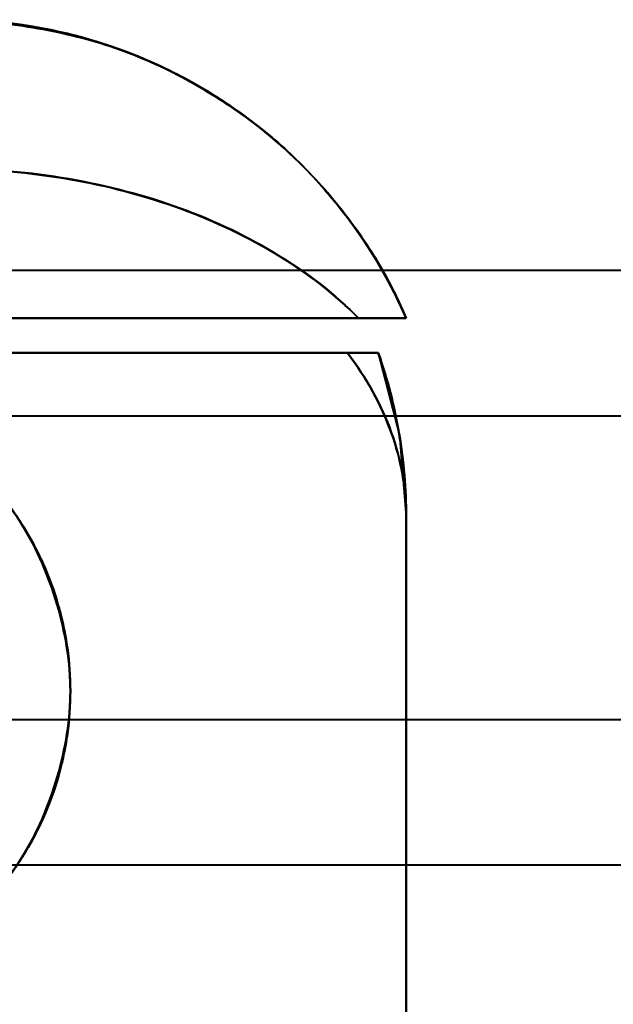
# Model space of a CAD drawing. Header units: millimetres. Extents: x -1442 to 3067, y -120 to 936.
# Tile 60 of 72: x 269 to 281, y 723 to 742. Entities that reach past the tile are written whole.
import ezdxf

# ---------------------------------------------------------------- set-up
doc = ezdxf.new("R2010")
doc.units = ezdxf.units.MM
doc.layers.add('G-IMPT', color=8, linetype='Continuous', lineweight=40)

# ---------------------------------------------------------------- blocks, each defined once
blk = doc.blocks.new('NEXA 400 CALQUES_dwg-748074-Gauche')
at = {"layer": 'G-IMPT'}
for p, q in [((287, 737.327), (254.35, 737.327)), ((287, 737.327), (254.35, 737.327)), ((265.485, 736.372), (276.665, 736.372)), ((276.665, 736.372), (265.485, 736.372)), ((265.485, 736.372), (276.665, 736.372)), ((276.665, 736.372), (265.485, 736.372)), ((275.707, 736.372), (267.221, 736.372)), ((267.221, 736.372), (275.707, 736.372)), ((275.707, 736.372), (267.221, 736.372)), ((267.221, 736.372), (275.707, 736.372)), ((266.387, 735.672), (275.484, 735.672)), ((275.484, 735.672), (266.387, 735.672)), ((275.484, 735.672), (266.387, 735.672)), ((266.387, 735.672), (275.484, 735.672)), ((282.55, 734.402), (265.85, 734.402)), ((282.55, 734.402), (265.85, 734.402)), ((276.665, 722.072), (276.665, 732.372)), ((265.85, 728.302), (282.55, 728.302)), ((265.85, 728.302), (282.55, 728.302)), ((254.35, 725.377), (287, 725.377)), ((254.35, 725.377), (287, 725.377))]:
    blk.add_line(p, q, dxfattribs=at)
at = {"layer": 'G-IMPT', "flags": 128}
for points in [[(276.105, 735.672), (270.579, 735.672), (265.052, 735.672), (259.526, 735.672), (254, 735.672)], [(254, 735.672), (259.526, 735.672), (265.052, 735.672), (270.579, 735.672), (276.105, 735.672)], [(276.105, 735.672), (270.579, 735.672), (265.052, 735.672), (259.526, 735.672), (254, 735.672)], [(254, 735.672), (259.526, 735.672), (265.052, 735.672), (270.579, 735.672), (276.105, 735.672)], [(276.104, 735.673), (276.528, 734.016), (276.665, 732.372)], [(276.665, 673.372), (276.665, 688.122), (276.665, 702.872), (276.665, 717.622), (276.665, 732.372)], [(276.665, 673.372), (276.665, 688.122), (276.665, 702.872), (276.665, 717.622), (276.665, 732.372)], [(276.665, 732.372), (276.665, 729.797), (276.665, 727.222), (276.665, 724.647), (276.665, 722.072)], [(276.665, 722.072), (276.665, 724.647), (276.665, 727.222), (276.665, 729.797), (276.665, 732.372)], [(276.665, 732.372), (276.665, 717.622), (276.665, 702.872), (276.665, 688.122), (276.665, 673.372)], [(276.665, 732.372), (276.665, 729.797), (276.665, 727.222), (276.665, 724.647), (276.665, 722.072)], [(276.665, 722.072), (276.665, 724.647), (276.665, 727.222), (276.665, 729.797), (276.665, 732.372)], [(276.665, 732.372), (276.665, 717.622), (276.665, 702.872), (276.665, 688.122), (276.665, 673.372)]]:
    blk.add_lwpolyline(points, dxfattribs=at)
at = {"layer": 'G-IMPT'}
for centre, radius, start, end in [((266.665, 732.372), 10, 0, 19.2688), ((266.665, 732.372), 10, 360, 19.2688), ((266.665, 732.372), 10, 0, 19.2688), ((266.665, 732.372), 10, 0, 19.2688), ((263.665, 728.872), 6.25, 0, 180), ((263.665, 728.872), 6.25, 0, 180), ((263.665, 728.872), 6.25, 0, 180), ((263.665, 728.872), 6.25, 0, 180), ((263.665, 728.872), 6.25, 180, 360), ((263.665, 728.872), 6.25, 180, 0), ((263.665, 728.872), 6.25, 180, 0), ((263.665, 728.872), 6.25, 180, 0)]:
    blk.add_arc(centre, radius, start, end, dxfattribs=at)
for points in [[(276.665, 736.372), (276.279, 737.258), (275.248, 738.916), (273.054, 740.857), (270.398, 742.09), (268.466, 742.372), (267.5, 742.372)], [(267.5, 742.372), (268.466, 742.372), (270.398, 742.09), (273.054, 740.857), (275.248, 738.916), (276.279, 737.258), (276.665, 736.372)], [(275.707, 736.372), (275.248, 736.839), (274.172, 737.67), (272.174, 738.632), (269.906, 739.238), (268.302, 739.371), (267.5, 739.372)], [(267.5, 739.372), (269.104, 739.372), (272.311, 738.821), (274.79, 737.294), (275.706, 736.372)], [(267.5, 739.372), (268.302, 739.368), (269.906, 739.233), (272.174, 738.632), (274.172, 737.675), (275.248, 736.841), (275.707, 736.372)], [(276.665, 732.372), (276.665, 732.66), (276.615, 733.231), (276.39, 734.077), (276.018, 734.899), (275.677, 735.418), (275.484, 735.672)], [(275.484, 735.672), (275.682, 735.672), (275.991, 735.672), (276.102, 735.672), (276.104, 735.672)], [(276.104, 735.672), (276.102, 735.672), (275.991, 735.672), (275.682, 735.672), (275.484, 735.672)], [(276.665, 732.372), (276.665, 732.653), (276.642, 733.213), (276.536, 734.048), (276.36, 734.871), (276.197, 735.408), (276.105, 735.672)]]:
    blk.add_open_spline(points, degree=3, dxfattribs=at)
for points, knots in [([(276.665, 736.372), (276.497, 736.758), (276.108, 737.516), (275.363, 738.597), (274.632, 739.406), (273.971, 740.006), (273.423, 740.44), (272.816, 740.853), (272.158, 741.232), (271.457, 741.567), (270.721, 741.85), (269.957, 742.077), (268.896, 742.301), (268.064, 742.372), (267.5, 742.372)], [0, 0, 0, 0, 0.125, 0.25, 0.375, 0.4375, 0.5, 0.5625, 0.625, 0.6875, 0.75, 0.8125, 0.875, 1, 1, 1, 1]), ([(267.5, 742.372), (268.466, 742.372), (269.915, 742.161), (271.726, 741.474), (272.996, 740.768), (274.151, 739.887), (275.505, 738.501), (276.279, 737.258), (276.665, 736.372)], [0, 0, 0, 0, 0.25, 0.375, 0.5, 0.625, 0.75, 1, 1, 1, 1]), ([(267.5, 742.372), (268.068, 742.356), (268.901, 742.278), (269.959, 742.063), (270.721, 741.851), (271.455, 741.571), (272.158, 741.228), (272.816, 740.842), (273.423, 740.439), (273.97, 740.017), (274.467, 739.561), (274.923, 739.081), (275.346, 738.581), (275.737, 738.063), (276.204, 737.342), (276.496, 736.769), (276.665, 736.372)], [0, 0, 0, 0, 0.125, 0.1875, 0.25, 0.3125, 0.375, 0.4375, 0.5, 0.5625, 0.625, 0.6875, 0.75, 0.8125, 0.875, 1, 1, 1, 1]), ([(267.5, 742.372), (268.064, 742.372), (268.896, 742.301), (269.957, 742.077), (270.721, 741.85), (271.457, 741.567), (272.158, 741.232), (272.816, 740.853), (273.423, 740.44), (273.971, 740.006), (274.632, 739.406), (275.363, 738.597), (276.108, 737.516), (276.497, 736.758), (276.665, 736.372)], [0, 0, 0, 0, 0.125, 0.1875, 0.25, 0.3125, 0.375, 0.4375, 0.5, 0.5625, 0.625, 0.75, 0.875, 1, 1, 1, 1]), ([(276.665, 736.372), (276.279, 737.258), (275.505, 738.501), (274.151, 739.887), (272.996, 740.768), (271.726, 741.474), (269.915, 742.161), (268.466, 742.372), (267.5, 742.372)], [0, 0, 0, 0, 0.25, 0.375, 0.5, 0.625, 0.75, 1, 1, 1, 1]), ([(276.665, 736.372), (276.496, 736.769), (276.204, 737.342), (275.737, 738.063), (275.346, 738.581), (274.923, 739.081), (274.467, 739.561), (273.97, 740.017), (273.423, 740.439), (272.816, 740.842), (272.158, 741.228), (271.455, 741.571), (270.721, 741.851), (269.959, 742.063), (268.901, 742.278), (268.068, 742.356), (267.5, 742.372)], [0, 0, 0, 0, 0.125, 0.1875, 0.25, 0.3125, 0.375, 0.4375, 0.5, 0.5625, 0.625, 0.6875, 0.75, 0.8125, 0.875, 1, 1, 1, 1]), ([(275.706, 736.372), (275.248, 736.833), (274.172, 737.677), (271.508, 738.958), (269.104, 739.372), (267.5, 739.372)], [0, 0, 0, 0, 0.25, 0.5, 1, 1, 1, 1]), ([(275.706, 736.372), (275.854, 736.37), (276.056, 736.373), (276.247, 736.373), (276.343, 736.372), (276.409, 736.373), (276.468, 736.373), (276.519, 736.372), (276.563, 736.371), (276.636, 736.372), (276.664, 736.376), (276.665, 736.372)], [0, 0, 0, 0, 0.25, 0.375, 0.4375, 0.5, 0.5625, 0.625, 0.6875, 0.75, 1, 1, 1, 1]), ([(276.665, 736.372), (276.664, 736.376), (276.636, 736.372), (276.563, 736.371), (276.519, 736.372), (276.468, 736.373), (276.409, 736.373), (276.343, 736.372), (276.247, 736.373), (276.056, 736.373), (275.854, 736.37), (275.706, 736.372)], [0, 0, 0, 0, 0.25, 0.3125, 0.375, 0.4375, 0.5, 0.5625, 0.625, 0.75, 1, 1, 1, 1]), ([(276.665, 736.372), (276.664, 736.372), (276.62, 736.372), (276.361, 736.372), (276.006, 736.372), (275.706, 736.372)], [0, 0, 0, 0, 0.25, 0.5, 1, 1, 1, 1]), ([(275.706, 736.372), (276.006, 736.372), (276.361, 736.372), (276.62, 736.372), (276.664, 736.372), (276.665, 736.372)], [0, 0, 0, 0, 0.5, 0.75, 1, 1, 1, 1]), ([(276.104, 735.672), (276.103, 735.675), (276.082, 735.672), (276.013, 735.672), (275.943, 735.673), (275.854, 735.672), (275.714, 735.672), (275.582, 735.67), (275.484, 735.672)], [0, 0, 0, 0, 0.25, 0.375, 0.5, 0.625, 0.75, 1, 1, 1, 1]), ([(275.484, 735.672), (275.582, 735.67), (275.714, 735.672), (275.854, 735.672), (275.943, 735.673), (276.013, 735.672), (276.082, 735.672), (276.103, 735.675), (276.104, 735.672)], [0, 0, 0, 0, 0.25, 0.375, 0.5, 0.625, 0.75, 1, 1, 1, 1]), ([(275.484, 735.672), (275.87, 735.167), (276.313, 734.359), (276.614, 733.231), (276.665, 732.659), (276.665, 732.372)], [0, 0, 0, 0, 0.5, 0.75, 1, 1, 1, 1]), ([(276.665, 732.372), (276.665, 732.659), (276.614, 733.231), (276.313, 734.359), (275.87, 735.167), (275.484, 735.672)], [0, 0, 0, 0, 0.25, 0.5, 1, 1, 1, 1]), ([(275.484, 735.672), (275.87, 735.164), (276.315, 734.36), (276.615, 733.231), (276.665, 732.66), (276.665, 732.372)], [0, 0, 0, 0, 0.5, 0.75, 1, 1, 1, 1]), ([(276.665, 732.372), (276.665, 732.653), (276.641, 733.213), (276.499, 734.326), (276.288, 735.143), (276.104, 735.672)], [0, 0, 0, 0, 0.25, 0.5, 1, 1, 1, 1]), ([(276.104, 735.672), (276.288, 735.143), (276.499, 734.326), (276.641, 733.213), (276.665, 732.653), (276.665, 732.372)], [0, 0, 0, 0, 0.5, 0.75, 1, 1, 1, 1]), ([(276.105, 735.672), (276.29, 735.143), (276.5, 734.326), (276.642, 733.213), (276.665, 732.653), (276.665, 732.372)], [0, 0, 0, 0, 0.5, 0.75, 1, 1, 1, 1]), ([(269.915, 728.872), (269.915, 729.16), (269.885, 729.594), (269.785, 730.168), (269.644, 730.735), (269.439, 731.297), (269.176, 731.832), (268.953, 732.214), (268.709, 732.572), (268.443, 732.909), (268.156, 733.226), (267.845, 733.526), (267.509, 733.807), (267.036, 734.15), (266.653, 734.37), (266.387, 734.499)], [0, 0, 0, 0, 0.125, 0.1875, 0.25, 0.375, 0.4375, 0.5, 0.5625, 0.625, 0.6875, 0.75, 0.8125, 0.875, 1, 1, 1, 1]), ([(266.387, 734.499), (266.948, 734.204), (267.692, 733.698), (268.479, 732.889), (268.963, 732.225), (269.36, 731.464), (269.668, 730.613), (269.867, 729.727), (269.939, 728.873), (269.867, 728.02), (269.601, 726.835), (269.123, 725.738), (268.479, 724.855), (267.692, 724.046), (266.948, 723.54), (266.387, 723.246)], [0, 0, 0, 0, 0.125, 0.1875, 0.25, 0.3125, 0.375, 0.4375, 0.5, 0.5625, 0.625, 0.75, 0.8125, 0.875, 1, 1, 1, 1]), ([(266.387, 734.499), (266.653, 734.37), (267.036, 734.149), (267.51, 733.806), (267.845, 733.526), (268.156, 733.226), (268.443, 732.909), (268.708, 732.573), (268.952, 732.215), (269.175, 731.833), (269.439, 731.298), (269.643, 730.736), (269.784, 730.168), (269.885, 729.594), (269.915, 729.16), (269.915, 728.872)], [0, 0, 0, 0, 0.125, 0.1875, 0.25, 0.3125, 0.375, 0.4375, 0.5, 0.5625, 0.625, 0.75, 0.8125, 0.875, 1, 1, 1, 1]), ([(266.387, 723.246), (266.948, 723.54), (267.692, 724.047), (268.479, 724.856), (268.963, 725.519), (269.36, 726.281), (269.668, 727.132), (269.867, 728.018), (269.939, 728.871), (269.867, 729.724), (269.601, 730.909), (269.123, 732.007), (268.479, 732.889), (267.692, 733.699), (266.948, 734.205), (266.387, 734.499)], [0, 0, 0, 0, 0.125, 0.1875, 0.25, 0.3125, 0.375, 0.4375, 0.5, 0.5625, 0.625, 0.75, 0.8125, 0.875, 1, 1, 1, 1]), ([(266.387, 723.246), (266.653, 723.375), (267.036, 723.595), (267.51, 723.938), (267.845, 724.219), (268.156, 724.518), (268.443, 724.835), (268.708, 725.172), (268.952, 725.53), (269.175, 725.912), (269.439, 726.447), (269.643, 727.009), (269.784, 727.576), (269.885, 728.151), (269.915, 728.585), (269.915, 728.872)], [0, 0, 0, 0, 0.125, 0.1875, 0.25, 0.3125, 0.375, 0.4375, 0.5, 0.5625, 0.625, 0.75, 0.8125, 0.875, 1, 1, 1, 1]), ([(269.915, 728.872), (269.915, 728.585), (269.885, 728.151), (269.785, 727.577), (269.644, 727.009), (269.439, 726.448), (269.176, 725.913), (268.953, 725.531), (268.709, 725.173), (268.443, 724.836), (268.156, 724.518), (267.845, 724.218), (267.509, 723.938), (267.036, 723.595), (266.653, 723.375), (266.387, 723.246)], [0, 0, 0, 0, 0.125, 0.1875, 0.25, 0.375, 0.4375, 0.5, 0.5625, 0.625, 0.6875, 0.75, 0.8125, 0.875, 1, 1, 1, 1])]:
    blk.add_open_spline(points, degree=3, knots=knots, dxfattribs=at)

msp = doc.modelspace()

# ---------------------------------------------------------------- block references
at = {"layer": 'G-IMPT'}
msp.add_blockref('NEXA 400 CALQUES_dwg-748074-Gauche', (0, 0), dxfattribs=at)

doc.saveas('drawing.dxf')
